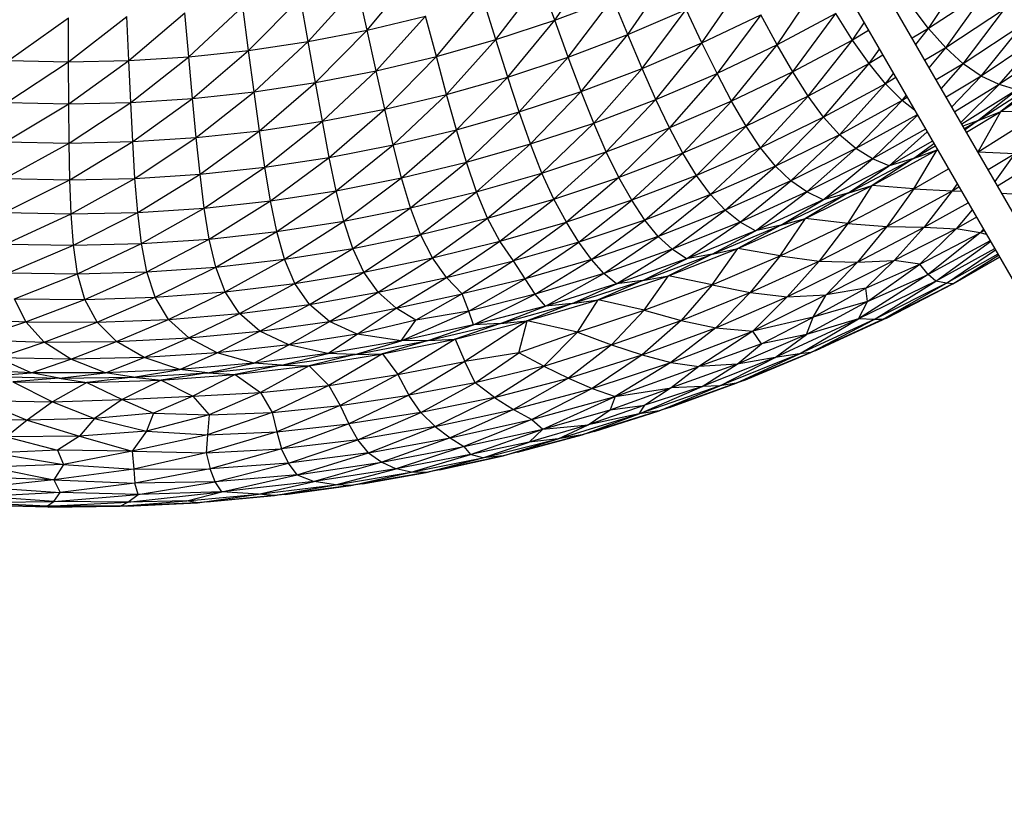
# Paper-space layout '_Superior' of a CAD drawing. Header units: millimetres. Extents: x -213 to 187, y -200 to 200.
# Tile 10 of 36: x -17 to 41, y -127 to -81. Entities that reach past the tile are written whole.
import ezdxf

# ---------------------------------------------------------------- set-up
doc = ezdxf.new("R2010")
doc.units = ezdxf.units.MM

psp = doc.layouts.new('_Superior')

# ---------------------------------------------------------------- linework, layer by layer
at = {"color": 7, "linetype": 'Continuous', "lineweight": 25}
for p, q in [((59.957, -124.369), (6.627, -31.999)), ((4.895, -32.999), (58.225, -125.369)), ((14.531, -81.174), (17.022, -77.598)), ((3.453, -81.757), (6.246, -78.411)), ((18.842, -82.026), (21.314, -78.446)), ((36.599, -81.656), (38.93, -78.125)), ((11.06, -82.32), (13.696, -78.852)), ((14.531, -81.174), (13.696, -78.852)), ((23.225, -82.511), (25.678, -78.933)), ((27.658, -82.623), (30.084, -79.05)), ((-0.029, -82.432), (2.9, -79.208)), ((3.453, -81.757), (2.9, -79.208)), ((40.021, -79.426), (36.599, -81.656)), ((37.618, -82.809), (40.021, -79.426)), ((-3.543, -82.958), (-0.479, -79.862)), ((-0.029, -82.432), (-0.479, -79.862)), ((7.543, -83.319), (10.324, -79.965)), ((11.06, -82.32), (10.324, -79.965)), ((14.531, -81.174), (17.953, -79.882)), ((15.329, -83.353), (17.953, -79.882)), ((18.842, -82.026), (17.953, -79.882)), ((-10.615, -83.562), (-7.3, -80.736)), ((-7.071, -83.335), (-7.3, -80.736)), ((-7.071, -83.335), (-3.882, -80.371)), ((-3.543, -82.958), (-3.882, -80.371)), ((18.842, -82.026), (22.294, -80.551)), ((19.689, -84.021), (22.294, -80.551)), ((23.225, -82.511), (22.294, -80.551)), ((31.121, -80.778), (27.658, -82.623)), ((28.585, -84.23), (31.121, -80.778)), ((32.113, -82.345), (31.121, -80.778)), ((36.599, -81.656), (35.569, -80.308)), ((41.089, -80.532), (37.618, -82.809)), ((38.648, -83.752), (41.089, -80.532)), ((-17.718, -83.563), (-14.174, -81.029)), ((-14.167, -83.638), (-14.174, -81.029)), ((-14.167, -83.638), (-10.733, -80.955)), ((-10.615, -83.562), (-10.733, -80.955)), ((3.453, -81.757), (6.91, -80.934)), ((3.988, -84.167), (6.91, -80.934)), ((7.543, -83.319), (6.91, -80.934)), ((11.06, -82.32), (14.531, -81.174)), ((11.762, -84.532), (14.531, -81.174)), ((15.329, -83.353), (14.531, -81.174)), ((23.225, -82.511), (26.689, -80.853)), ((26.689, -80.853), (24.114, -84.317)), ((27.658, -82.623), (26.689, -80.853)), ((32.113, -82.345), (32.798, -81.328)), ((-0.029, -82.432), (3.453, -81.757)), ((0.398, -84.863), (3.453, -81.757)), ((3.988, -84.167), (3.453, -81.757)), ((33.062, -81.786), (32.113, -82.345)), ((36.599, -81.656), (35.629, -82.23)), ((35.852, -82.617), (36.599, -81.656)), ((37.618, -82.809), (36.599, -81.656)), ((42.165, -81.426), (38.648, -83.752)), ((39.701, -84.473), (42.165, -81.426)), ((-3.543, -82.958), (-0.029, -82.432)), ((-3.218, -85.406), (-0.029, -82.432)), ((0.398, -84.863), (-0.029, -82.432)), ((7.543, -83.319), (11.06, -82.32)), ((8.149, -85.559), (11.06, -82.32)), ((11.762, -84.532), (11.06, -82.32)), ((15.329, -83.353), (18.842, -82.026)), ((16.092, -85.381), (18.842, -82.026)), ((19.689, -84.021), (18.842, -82.026)), ((19.689, -84.021), (23.225, -82.511)), ((20.509, -85.859), (23.225, -82.511)), ((24.114, -84.317), (23.225, -82.511)), ((32.113, -82.345), (28.585, -84.23)), ((29.493, -85.663), (32.113, -82.345)), ((33.086, -83.736), (32.113, -82.345)), ((43.26, -82.096), (39.701, -84.473)), ((40.765, -84.978), (43.26, -82.096)), ((-7.071, -83.335), (-3.543, -82.958)), ((-6.85, -85.794), (-3.543, -82.958)), ((-3.218, -85.406), (-3.543, -82.958)), ((27.658, -82.623), (24.114, -84.317)), ((24.976, -85.96), (27.658, -82.623)), ((28.585, -84.23), (27.658, -82.623)), ((33.086, -83.736), (33.7, -82.889)), ((37.618, -82.809), (36.386, -83.543)), ((36.642, -83.986), (37.618, -82.809)), ((38.648, -83.752), (37.618, -82.809)), ((44.358, -82.546), (40.765, -84.978)), ((-17.81, -86.03), (-14.167, -83.638)), ((-17.718, -83.563), (-14.167, -83.638)), ((-14.167, -83.638), (-10.615, -83.562)), ((-14.155, -86.107), (-14.167, -83.638)), ((-14.155, -86.107), (-10.615, -83.562)), ((-10.615, -83.562), (-7.071, -83.335)), ((-10.497, -86.028), (-10.615, -83.562)), ((-10.497, -86.028), (-7.071, -83.335)), ((-6.85, -85.794), (-7.071, -83.335)), ((3.988, -84.167), (7.543, -83.319)), ((4.499, -86.432), (7.543, -83.319)), ((8.149, -85.559), (7.543, -83.319)), ((11.762, -84.532), (15.329, -83.353)), ((12.437, -86.59), (15.329, -83.353)), ((16.092, -85.381), (15.329, -83.353)), ((33.908, -83.25), (33.086, -83.736)), ((0.398, -84.863), (3.988, -84.167)), ((0.814, -87.148), (3.988, -84.167)), ((4.499, -86.432), (3.988, -84.167)), ((16.092, -85.381), (19.689, -84.021)), ((16.832, -87.248), (19.689, -84.021)), ((20.509, -85.859), (19.689, -84.021)), ((28.585, -84.23), (24.976, -85.96)), ((25.83, -87.43), (28.585, -84.23)), ((29.493, -85.663), (28.585, -84.23)), ((33.086, -83.736), (29.493, -85.663)), ((30.404, -86.904), (33.086, -83.736)), ((34.051, -84.935), (33.086, -83.736)), ((38.648, -83.752), (37.059, -84.707)), ((37.354, -85.219), (38.648, -83.752)), ((39.701, -84.473), (38.648, -83.752)), ((40.86, -86.562), (44.507, -84.131)), ((-3.218, -85.406), (0.398, -84.863)), ((-2.902, -87.707), (0.398, -84.863)), ((0.814, -87.148), (0.398, -84.863)), ((8.149, -85.559), (11.762, -84.532)), ((8.741, -87.645), (11.762, -84.532)), ((12.437, -86.59), (11.762, -84.532)), ((20.509, -85.859), (24.114, -84.317)), ((24.114, -84.317), (21.306, -87.532)), ((24.976, -85.96), (24.114, -84.317)), ((34.051, -84.935), (34.527, -84.322)), ((34.668, -84.567), (34.051, -84.935)), ((39.701, -84.473), (37.646, -85.725)), ((37.977, -86.299), (39.701, -84.473)), ((39.499, -87.117), (43.184, -84.735)), ((40.765, -84.978), (39.701, -84.473)), ((43.184, -84.735), (40.86, -86.562)), ((-6.85, -85.794), (-3.218, -85.406)), ((-6.633, -88.107), (-3.218, -85.406)), ((-2.902, -87.707), (-3.218, -85.406)), ((12.437, -86.59), (16.092, -85.381)), ((13.105, -88.485), (16.092, -85.381)), ((16.832, -87.248), (16.092, -85.381)), ((34.051, -84.935), (30.404, -86.904)), ((31.339, -87.939), (34.051, -84.935)), ((35.035, -85.924), (34.051, -84.935)), ((40.765, -84.978), (38.147, -86.593)), ((38.503, -87.209), (40.765, -84.978)), ((41.814, -85.282), (38.565, -87.317)), ((39.499, -87.117), (41.814, -85.282)), ((41.814, -85.282), (40.765, -84.978)), ((-17.81, -86.03), (-14.155, -86.107)), ((-14.155, -86.107), (-10.497, -86.028)), ((-14.136, -88.43), (-10.497, -86.028)), ((-10.497, -86.028), (-6.85, -85.794)), ((-10.382, -88.348), (-10.497, -86.028)), ((-10.382, -88.348), (-6.85, -85.794)), ((-6.633, -88.107), (-6.85, -85.794)), ((4.499, -86.432), (8.149, -85.559)), ((4.998, -88.542), (8.149, -85.559)), ((8.741, -87.645), (8.149, -85.559)), ((16.832, -87.248), (20.509, -85.859)), ((17.572, -88.945), (20.509, -85.859)), ((21.306, -87.532), (20.509, -85.859)), ((24.976, -85.96), (21.306, -87.532)), ((22.1, -89.032), (24.976, -85.96)), ((25.83, -87.43), (24.976, -85.96)), ((29.493, -85.663), (25.83, -87.43)), ((26.681, -88.712), (29.493, -85.663)), ((30.404, -86.904), (29.493, -85.663)), ((35.035, -85.924), (31.339, -87.939)), ((32.3, -88.76), (35.035, -85.924)), ((35.035, -85.924), (35.281, -85.628)), ((35.344, -85.738), (35.035, -85.924)), ((35.778, -86.489), (35.035, -85.924)), ((-17.89, -88.352), (-14.155, -86.107)), ((-14.136, -88.43), (-14.155, -86.107)), ((0.814, -87.148), (4.499, -86.432)), ((1.222, -89.28), (4.499, -86.432)), ((4.998, -88.542), (4.499, -86.432)), ((8.741, -87.645), (12.437, -86.59)), ((9.32, -89.567), (12.437, -86.59)), ((13.105, -88.485), (12.437, -86.59)), ((38.837, -87.788), (40.86, -86.562)), ((39.499, -87.117), (40.86, -86.562)), ((39.533, -88.945), (40.86, -86.562)), ((43.199, -86.621), (40.86, -86.562)), ((-2.902, -87.707), (0.814, -87.148)), ((-2.585, -89.855), (0.814, -87.148)), ((1.222, -89.28), (0.814, -87.148)), ((30.404, -86.904), (26.681, -88.712)), ((27.562, -89.791), (30.404, -86.904)), ((31.339, -87.939), (30.404, -86.904)), ((35.934, -86.76), (32.3, -88.76)), ((33.296, -89.368), (35.952, -86.791)), ((39.499, -87.117), (38.627, -87.424)), ((38.715, -87.576), (39.499, -87.117)), ((39.499, -87.117), (38.757, -87.65)), ((39.533, -88.945), (43.199, -86.621)), ((-6.633, -88.107), (-2.902, -87.707)), ((-6.408, -90.267), (-2.902, -87.707)), ((-2.585, -89.855), (-2.902, -87.707)), ((4.998, -88.542), (8.741, -87.645)), ((5.494, -90.489), (8.741, -87.645)), ((9.32, -89.567), (8.741, -87.645)), ((13.105, -88.485), (16.832, -87.248)), ((13.776, -90.205), (16.832, -87.248)), ((17.572, -88.945), (16.832, -87.248)), ((17.572, -88.945), (21.306, -87.532)), ((21.306, -87.532), (18.319, -90.467)), ((22.1, -89.032), (21.306, -87.532)), ((25.83, -87.43), (22.1, -89.032)), ((22.901, -90.351), (25.83, -87.43)), ((26.681, -88.712), (25.83, -87.43)), ((36.428, -87.616), (33.296, -89.368)), ((34.276, -89.78), (36.513, -87.762)), ((-17.89, -88.352), (-14.136, -88.43)), ((-14.136, -88.43), (-10.382, -88.348)), ((-14.094, -90.602), (-10.382, -88.348)), ((-10.382, -88.348), (-6.633, -88.107)), ((-10.249, -90.516), (-10.382, -88.348)), ((-10.249, -90.516), (-6.633, -88.107)), ((-6.408, -90.267), (-6.633, -88.107)), ((31.339, -87.939), (27.562, -89.791)), ((28.478, -90.659), (31.339, -87.939)), ((32.3, -88.76), (31.339, -87.939)), ((36.838, -88.325), (34.276, -89.78)), ((-17.939, -90.524), (-14.136, -88.43)), ((-14.094, -90.602), (-14.136, -88.43)), ((1.222, -89.28), (4.998, -88.542)), ((1.634, -91.249), (4.998, -88.542)), ((5.494, -90.489), (4.998, -88.542)), ((9.32, -89.567), (13.105, -88.485)), ((9.919, -91.311), (13.105, -88.485)), ((13.776, -90.205), (13.105, -88.485)), ((26.681, -88.712), (22.901, -90.351)), ((23.729, -91.474), (26.681, -88.712)), ((27.562, -89.791), (26.681, -88.712)), ((32.3, -88.76), (28.478, -90.659)), ((29.424, -91.318), (32.3, -88.76)), ((33.296, -89.368), (32.3, -88.76)), ((33.265, -90.945), (37.111, -88.834)), ((35.711, -89.338), (36.918, -88.464)), ((35.711, -89.338), (36.99, -88.588)), ((35.711, -89.338), (37.111, -88.834)), ((35.741, -91.133), (37.111, -88.834)), ((37.126, -88.824), (37.111, -88.834)), ((37.111, -88.834), (37.126, -88.825)), ((37.133, -88.836), (37.111, -88.834)), ((-2.585, -89.855), (1.222, -89.28)), ((-2.253, -91.842), (1.222, -89.28)), ((1.634, -91.249), (1.222, -89.28)), ((13.776, -90.205), (17.572, -88.945)), ((14.474, -91.742), (17.572, -88.945)), ((18.319, -90.467), (17.572, -88.945)), ((22.1, -89.032), (18.319, -90.467)), ((19.075, -91.813), (22.1, -89.032)), ((22.901, -90.351), (22.1, -89.032)), ((33.296, -89.368), (29.424, -91.318)), ((30.37, -91.781), (33.296, -89.368)), ((31.839, -91.395), (35.711, -89.338)), ((35.711, -89.338), (33.265, -90.945)), ((34.276, -89.78), (33.296, -89.368)), ((35.711, -89.338), (34.276, -89.78)), ((39.533, -88.945), (39.504, -88.944)), ((39.512, -88.957), (39.533, -88.945)), ((39.533, -88.945), (39.518, -88.967)), ((39.533, -88.945), (41.692, -89.054)), ((40.113, -89.997), (41.692, -89.054)), ((41.692, -89.054), (40.52, -90.702)), ((40.67, -90.963), (43.634, -89.136)), ((-6.408, -90.267), (-2.585, -89.855)), ((-6.163, -92.268), (-2.585, -89.855)), ((-2.253, -91.842), (-2.585, -89.855)), ((5.494, -90.489), (9.32, -89.567)), ((6.021, -92.26), (9.32, -89.567)), ((9.919, -91.311), (9.32, -89.567)), ((27.562, -89.791), (23.729, -91.474)), ((24.587, -92.39), (27.562, -89.791)), ((28.478, -90.659), (27.562, -89.791)), ((34.276, -89.78), (30.37, -91.781)), ((31.839, -91.395), (34.276, -89.78)), ((35.741, -91.133), (37.78, -89.957)), ((-17.951, -92.54), (-14.094, -90.602)), ((-17.939, -90.524), (-14.094, -90.602)), ((-14.094, -90.602), (-10.249, -90.516)), ((-14.018, -92.616), (-14.094, -90.602)), ((-14.018, -92.616), (-10.249, -90.516)), ((-10.249, -90.516), (-6.408, -90.267)), ((-10.089, -92.526), (-10.249, -90.516)), ((-10.089, -92.526), (-6.408, -90.267)), ((-6.163, -92.268), (-6.408, -90.267)), ((1.634, -91.249), (5.494, -90.489)), ((2.084, -93.045), (5.494, -90.489)), ((6.021, -92.26), (5.494, -90.489)), ((9.919, -91.311), (13.776, -90.205)), ((10.568, -92.866), (13.776, -90.205)), ((14.474, -91.742), (13.776, -90.205)), ((14.474, -91.742), (18.319, -90.467)), ((18.319, -90.467), (15.218, -93.096)), ((19.075, -91.813), (18.319, -90.467)), ((22.901, -90.351), (19.075, -91.813)), ((19.849, -92.977), (22.901, -90.351)), ((23.729, -91.474), (22.901, -90.351)), ((28.478, -90.659), (24.587, -92.39)), ((25.48, -93.1), (28.478, -90.659)), ((29.424, -91.318), (28.478, -90.659)), ((-2.253, -91.842), (1.634, -91.249)), ((-1.883, -93.659), (1.634, -91.249)), ((2.084, -93.045), (1.634, -91.249)), ((29.336, -92.889), (33.265, -90.945)), ((31.835, -93.191), (33.265, -90.945)), ((31.835, -93.191), (35.741, -91.133)), ((31.839, -91.395), (33.265, -90.945)), ((35.741, -91.133), (33.265, -90.945)), ((35.741, -91.133), (34.139, -93.369)), ((34.139, -93.369), (38.003, -91.257)), ((35.741, -91.133), (38.003, -91.257)), ((38.003, -91.257), (36.348, -93.401)), ((38.285, -90.831), (38.003, -91.257)), ((38.003, -91.257), (38.395, -91.023)), ((38.003, -91.257), (38.542, -91.277)), ((-6.163, -92.268), (-2.253, -91.842)), ((-5.87, -94.101), (-2.253, -91.842)), ((-1.883, -93.659), (-2.253, -91.842)), ((6.021, -92.26), (9.919, -91.311)), ((6.608, -93.84), (9.919, -91.311)), ((10.568, -92.866), (9.919, -91.311)), ((10.568, -92.866), (14.474, -91.742)), ((11.296, -94.222), (14.474, -91.742)), ((15.218, -93.096), (14.474, -91.742)), ((19.075, -91.813), (15.218, -93.096)), ((15.962, -94.288), (19.075, -91.813)), ((19.849, -92.977), (19.075, -91.813)), ((23.729, -91.474), (19.849, -92.977)), ((20.646, -93.944), (23.729, -91.474)), ((24.587, -92.39), (23.729, -91.474)), ((29.424, -91.318), (25.48, -93.1)), ((26.38, -93.613), (29.424, -91.318)), ((30.37, -91.781), (26.38, -93.613)), ((27.875, -93.284), (31.839, -91.395)), ((27.875, -93.284), (30.37, -91.781)), ((31.839, -91.395), (29.336, -92.889)), ((30.37, -91.781), (29.424, -91.318)), ((31.839, -91.395), (30.37, -91.781)), ((40.913, -91.384), (41.852, -91.441)), ((-10.089, -92.526), (-6.163, -92.268)), ((-9.871, -94.371), (-6.163, -92.268)), ((-5.87, -94.101), (-6.163, -92.268)), ((2.084, -93.045), (6.021, -92.26)), ((2.607, -94.654), (6.021, -92.26)), ((6.608, -93.84), (6.021, -92.26)), ((24.587, -92.39), (20.646, -93.944)), ((21.47, -94.707), (24.587, -92.39)), ((25.48, -93.1), (24.587, -92.39)), ((36.348, -93.401), (38.938, -91.962)), ((39.181, -92.384), (38.24, -93.495)), ((-17.951, -92.54), (-14.018, -92.616)), ((-17.897, -94.396), (-14.018, -92.616)), ((-14.018, -92.616), (-10.089, -92.526)), ((-13.881, -94.469), (-14.018, -92.616)), ((-13.881, -94.469), (-10.089, -92.526)), ((-9.871, -94.371), (-10.089, -92.526)), ((6.608, -93.84), (10.568, -92.866)), ((7.306, -95.213), (10.568, -92.866)), ((11.296, -94.222), (10.568, -92.866)), ((19.849, -92.977), (15.962, -94.288)), ((16.694, -95.308), (19.849, -92.977)), ((20.646, -93.944), (19.849, -92.977)), ((25.331, -94.664), (29.336, -92.889)), ((27.848, -95.092), (29.336, -92.889)), ((27.875, -93.284), (29.336, -92.889)), ((31.835, -93.191), (29.336, -92.889)), ((39.431, -92.817), (38.24, -93.495)), ((-1.883, -93.659), (2.084, -93.045)), ((-1.422, -95.295), (2.084, -93.045)), ((2.607, -94.654), (2.084, -93.045)), ((11.296, -94.222), (15.218, -93.096)), ((15.218, -93.096), (12.09, -95.394)), ((15.962, -94.288), (15.218, -93.096)), ((25.48, -93.1), (21.47, -94.707)), ((22.313, -95.271), (25.48, -93.1)), ((23.835, -95.002), (27.875, -93.284)), ((27.875, -93.284), (25.331, -94.664)), ((26.38, -93.613), (25.48, -93.1)), ((27.875, -93.284), (26.38, -93.613)), ((27.848, -95.092), (31.835, -93.191)), ((31.835, -93.191), (30.133, -95.398)), ((30.133, -95.398), (34.139, -93.369)), ((31.835, -93.191), (34.139, -93.369)), ((34.139, -93.369), (32.396, -95.457)), ((32.396, -95.457), (36.348, -93.401)), ((34.139, -93.369), (36.348, -93.401)), ((36.348, -93.401), (34.57, -95.365)), ((38.24, -93.495), (34.57, -95.365)), ((36.084, -95.577), (38.24, -93.495)), ((36.348, -93.401), (38.24, -93.495)), ((39.647, -93.726), (38.24, -93.495)), ((39.841, -93.526), (39.647, -93.726)), ((-9.871, -94.371), (-5.87, -94.101)), ((-9.551, -96.044), (-5.87, -94.101)), ((-5.87, -94.101), (-1.883, -93.659)), ((-5.477, -95.758), (-5.87, -94.101)), ((-5.477, -95.758), (-1.883, -93.659)), ((-1.422, -95.295), (-1.883, -93.659)), ((2.607, -94.654), (6.608, -93.84)), ((3.267, -96.059), (6.608, -93.84)), ((7.306, -95.213), (6.608, -93.84)), ((20.646, -93.944), (16.694, -95.308)), ((17.423, -96.133), (20.646, -93.944)), ((21.47, -94.707), (20.646, -93.944)), ((26.38, -93.613), (22.313, -95.271)), ((23.835, -95.002), (26.38, -93.613)), ((36.084, -95.577), (39.647, -93.726)), ((39.647, -93.726), (36.569, -96.197)), ((39.877, -93.589), (39.647, -93.726)), ((40.019, -93.835), (39.647, -93.726)), ((-17.897, -94.396), (-13.881, -94.469)), ((-17.722, -96.091), (-13.881, -94.469)), ((-13.881, -94.469), (-9.871, -94.371)), ((-13.636, -96.155), (-13.881, -94.469)), ((-13.636, -96.155), (-9.871, -94.371)), ((-9.551, -96.044), (-9.871, -94.371)), ((-1.422, -95.295), (2.607, -94.654)), ((-0.808, -96.736), (2.607, -94.654)), ((3.267, -96.059), (2.607, -94.654)), ((7.306, -95.213), (11.296, -94.222)), ((8.146, -96.37), (11.296, -94.222)), ((12.09, -95.394), (11.296, -94.222)), ((15.962, -94.288), (12.09, -95.394)), ((12.792, -96.458), (15.962, -94.288)), ((16.694, -95.308), (15.962, -94.288)), ((21.47, -94.707), (17.423, -96.133)), ((18.182, -96.753), (21.47, -94.707)), ((21.249, -96.266), (25.331, -94.664)), ((22.313, -95.271), (21.47, -94.707)), ((23.828, -96.802), (25.331, -94.664)), ((23.835, -95.002), (25.331, -94.664)), ((27.848, -95.092), (25.331, -94.664)), ((40.232, -94.204), (36.569, -96.197)), ((37.034, -96.596), (40.259, -94.251)), ((40.503, -94.673), (37.034, -96.596)), ((37.66, -96.704), (40.544, -94.744)), ((-5.477, -95.758), (-1.422, -95.295)), ((-4.916, -97.228), (-1.422, -95.295)), ((-0.808, -96.736), (-1.422, -95.295)), ((3.267, -96.059), (7.306, -95.213)), ((4.113, -97.242), (7.306, -95.213)), ((8.146, -96.37), (7.306, -95.213)), ((16.694, -95.308), (12.792, -96.458)), ((13.379, -97.364), (16.694, -95.308)), ((17.423, -96.133), (16.694, -95.308)), ((22.313, -95.271), (18.182, -96.753)), ((19.727, -96.544), (23.835, -95.002)), ((19.727, -96.544), (22.313, -95.271)), ((23.835, -95.002), (21.249, -96.266)), ((23.835, -95.002), (22.313, -95.271)), ((23.828, -96.802), (27.848, -95.092)), ((27.848, -95.092), (26.075, -97.266)), ((27.848, -95.092), (30.133, -95.398)), ((40.692, -95.001), (37.66, -96.704)), ((38.026, -96.74), (40.722, -95.052)), ((40.791, -95.172), (38.026, -96.74)), ((38.182, -96.666), (40.793, -95.175)), ((40.795, -95.18), (38.182, -96.666)), ((-9.551, -96.044), (-5.477, -95.758)), ((-9.051, -97.538), (-5.477, -95.758)), ((-4.916, -97.228), (-5.477, -95.758)), ((8.146, -96.37), (12.09, -95.394)), ((12.09, -95.394), (9.061, -97.34)), ((12.792, -96.458), (12.09, -95.394)), ((26.075, -97.266), (30.133, -95.398)), ((30.133, -95.398), (28.253, -97.511)), ((28.253, -97.511), (32.396, -95.457)), ((30.133, -95.398), (32.396, -95.457)), ((34.57, -95.365), (30.553, -97.39)), ((32.396, -95.457), (30.553, -97.39)), ((32.396, -95.457), (34.57, -95.365)), ((32.891, -97.001), (34.57, -95.365)), ((32.891, -97.001), (36.084, -95.577)), ((33.002, -97.78), (36.084, -95.577)), ((36.084, -95.577), (34.57, -95.365)), ((36.569, -96.197), (36.084, -95.577)), ((-17.722, -96.091), (-13.636, -96.155)), ((-17.36, -97.623), (-13.636, -96.155)), ((-13.636, -96.155), (-9.551, -96.044)), ((-13.202, -97.669), (-13.636, -96.155)), ((-13.202, -97.669), (-9.551, -96.044)), ((-9.051, -97.538), (-9.551, -96.044)), ((-0.808, -96.736), (3.267, -96.059)), ((0.047, -97.966), (3.267, -96.059)), ((4.113, -97.242), (3.267, -96.059)), ((4.113, -97.242), (8.146, -96.37)), ((5.178, -98.188), (8.146, -96.37)), ((9.061, -97.34), (8.146, -96.37)), ((12.792, -96.458), (9.061, -97.34)), ((9.469, -98.366), (12.792, -96.458)), ((13.379, -97.364), (12.792, -96.458)), ((17.423, -96.133), (13.379, -97.364)), ((13.99, -98.056), (17.423, -96.133)), ((17.102, -97.692), (21.249, -96.266)), ((18.182, -96.753), (17.423, -96.133)), ((19.727, -96.544), (21.249, -96.266)), ((19.803, -98.305), (21.249, -96.266)), ((23.828, -96.802), (21.249, -96.266)), ((36.569, -96.197), (32.457, -98.82)), ((33.002, -97.78), (36.569, -96.197)), ((37.034, -96.596), (36.569, -96.197)), ((-4.916, -97.228), (-0.808, -96.736)), ((-4.084, -98.497), (-0.808, -96.736)), ((0.047, -97.966), (-0.808, -96.736)), ((18.182, -96.753), (13.99, -98.056)), ((15.561, -97.909), (19.727, -96.544)), ((15.561, -97.909), (18.182, -96.753)), ((19.727, -96.544), (17.102, -97.692)), ((19.727, -96.544), (18.182, -96.753)), ((19.803, -98.305), (23.828, -96.802)), ((23.828, -96.802), (21.989, -98.915)), ((23.828, -96.802), (26.075, -97.266)), ((29.794, -98.71), (32.891, -97.001)), ((32.891, -97.001), (30.553, -97.39)), ((37.034, -96.596), (32.457, -98.82)), ((33.002, -97.78), (32.891, -97.001)), ((33.387, -98.859), (37.034, -96.596)), ((37.66, -96.704), (33.387, -98.859)), ((33.891, -98.855), (37.66, -96.704)), ((38.026, -96.74), (33.891, -98.855)), ((38.182, -96.666), (34.112, -98.764)), ((34.112, -98.764), (38.026, -96.74)), ((37.66, -96.704), (37.034, -96.596)), ((38.026, -96.74), (37.66, -96.704)), ((38.182, -96.666), (38.026, -96.74)), ((-17.36, -97.623), (-13.202, -97.669)), ((-16.696, -98.989), (-17.36, -97.623)), ((-13.202, -97.669), (-9.051, -97.538)), ((-12.481, -99.006), (-9.051, -97.538)), ((-9.051, -97.538), (-4.916, -97.228)), ((-8.269, -98.843), (-9.051, -97.538)), ((-8.269, -98.843), (-4.916, -97.228)), ((-4.084, -98.497), (-4.916, -97.228)), ((0.047, -97.966), (4.113, -97.242)), ((1.237, -98.967), (4.113, -97.242)), ((5.178, -98.188), (4.113, -97.242)), ((5.178, -98.188), (9.061, -97.34)), ((9.061, -97.34), (6.337, -98.895)), ((9.469, -98.366), (9.061, -97.34)), ((13.379, -97.364), (9.469, -98.366)), ((9.744, -99.177), (13.379, -97.364)), ((13.99, -98.056), (13.379, -97.364)), ((21.989, -98.915), (26.075, -97.266)), ((26.075, -97.266), (24.049, -99.353)), ((24.049, -99.353), (28.253, -97.511)), ((26.075, -97.266), (28.253, -97.511)), ((30.553, -97.39), (26.223, -99.548)), ((28.253, -97.511), (26.223, -99.548)), ((28.253, -97.511), (30.553, -97.39)), ((29.794, -98.71), (30.553, -97.39)), ((-16.696, -98.989), (-13.202, -97.669)), ((-12.481, -99.006), (-13.202, -97.669)), ((-4.084, -98.497), (0.047, -97.966)), ((-2.871, -99.546), (0.047, -97.966)), ((1.237, -98.967), (0.047, -97.966)), ((1.237, -98.967), (5.178, -98.188)), ((2.874, -99.723), (5.178, -98.188)), ((6.337, -98.895), (5.178, -98.188)), ((13.99, -98.056), (9.744, -99.177)), ((11.335, -99.094), (15.561, -97.909)), ((11.335, -99.094), (13.99, -98.056)), ((12.899, -98.939), (17.102, -97.692)), ((15.561, -97.909), (12.899, -98.939)), ((15.561, -97.909), (13.99, -98.056)), ((15.561, -97.909), (17.102, -97.692)), ((15.878, -99.597), (17.102, -97.692)), ((19.803, -98.305), (17.102, -97.692)), ((33.002, -97.78), (29.401, -99.733)), ((33.002, -97.78), (29.794, -98.71)), ((32.457, -98.82), (33.002, -97.78)), ((-20.907, -98.792), (-16.696, -98.989)), ((-8.269, -98.843), (-4.084, -98.497)), ((-7.079, -99.941), (-4.084, -98.497)), ((-2.871, -99.546), (-4.084, -98.497)), ((5.456, -100.114), (9.469, -98.366)), ((9.469, -98.366), (6.337, -98.895)), ((9.744, -99.177), (9.469, -98.366)), ((15.878, -99.597), (19.803, -98.305)), ((19.803, -98.305), (17.892, -100.343)), ((19.803, -98.305), (21.989, -98.915)), ((29.794, -98.71), (26.223, -99.548)), ((26.746, -100.286), (29.794, -98.71)), ((29.401, -99.733), (29.794, -98.71)), ((34.112, -98.764), (29.95, -100.693)), ((34.112, -98.764), (33.891, -98.855)), ((-19.896, -100.031), (-16.696, -98.989)), ((-16.696, -98.989), (-12.481, -99.006)), ((-15.62, -100.184), (-16.696, -98.989)), ((-15.62, -100.184), (-12.481, -99.006)), ((-12.481, -99.006), (-8.269, -98.843)), ((-11.344, -100.154), (-12.481, -99.006)), ((-11.344, -100.154), (-8.269, -98.843)), ((-7.079, -99.941), (-8.269, -98.843)), ((-2.871, -99.546), (1.237, -98.967)), ((-1.166, -100.35), (1.237, -98.967)), ((2.874, -99.723), (1.237, -98.967)), ((6.337, -98.895), (2.874, -99.723)), ((5.456, -100.114), (6.337, -98.895)), ((9.744, -99.177), (5.456, -100.114)), ((7.058, -100.097), (11.335, -99.094)), ((7.058, -100.097), (9.744, -99.177)), ((8.645, -100.006), (12.899, -98.939)), ((11.335, -99.094), (8.645, -100.006)), ((12.899, -98.939), (9.221, -101.333)), ((11.335, -99.094), (9.744, -99.177)), ((11.335, -99.094), (12.899, -98.939)), ((12.418, -100.821), (12.899, -98.939)), ((15.878, -99.597), (12.899, -98.939)), ((17.892, -100.343), (21.989, -98.915)), ((21.989, -98.915), (19.693, -100.943)), ((19.693, -100.943), (24.049, -99.353)), ((24.049, -99.353), (21.379, -101.389)), ((21.989, -98.915), (24.049, -99.353)), ((24.049, -99.353), (26.223, -99.548)), ((32.457, -98.82), (27.547, -101.1)), ((28.978, -100.872), (32.457, -98.82)), ((33.387, -98.859), (28.978, -100.872)), ((32.457, -98.82), (29.401, -99.733)), ((33.891, -98.855), (29.649, -100.806)), ((29.649, -100.806), (33.387, -98.859)), ((29.95, -100.693), (33.891, -98.855)), ((33.387, -98.859), (32.457, -98.82)), ((33.891, -98.855), (33.387, -98.859)), ((-11.344, -100.154), (-7.079, -99.941)), ((-9.707, -101.095), (-7.079, -99.941)), ((-7.079, -99.941), (-2.871, -99.546)), ((-5.4, -100.812), (-7.079, -99.941)), ((-5.4, -100.812), (-2.871, -99.546)), ((-1.166, -100.35), (-2.871, -99.546)), ((2.874, -99.723), (-1.166, -100.35)), ((1.13, -100.866), (2.874, -99.723)), ((5.456, -100.114), (2.874, -99.723)), ((15.878, -99.597), (12.418, -100.821)), ((13.883, -101.602), (15.878, -99.597)), ((15.878, -99.597), (17.892, -100.343)), ((21.379, -101.389), (26.223, -99.548)), ((26.223, -99.548), (23.03, -101.62)), ((29.401, -99.733), (25.308, -101.493)), ((26.746, -100.286), (26.223, -99.548)), ((29.401, -99.733), (26.746, -100.286)), ((27.547, -101.1), (29.401, -99.733)), ((-19.896, -100.031), (-15.62, -100.184)), ((-18.374, -101.108), (-15.62, -100.184)), ((-15.62, -100.184), (-11.344, -100.154)), ((-14.037, -101.194), (-15.62, -100.184)), ((-14.037, -101.194), (-11.344, -100.154)), ((-9.707, -101.095), (-11.344, -100.154)), ((-1.166, -100.35), (-5.4, -100.812)), ((-3.226, -101.431), (-1.166, -100.35)), ((1.13, -100.866), (-1.166, -100.35)), ((5.456, -100.114), (1.13, -100.866)), ((2.752, -100.916), (7.058, -100.097)), ((2.752, -100.916), (5.456, -100.114)), ((4.354, -100.89), (8.645, -100.006)), ((7.058, -100.097), (4.354, -100.89)), ((8.645, -100.006), (5.273, -102.105)), ((7.058, -100.097), (5.456, -100.114)), ((7.058, -100.097), (8.645, -100.006)), ((8.645, -100.006), (9.221, -101.333)), ((13.883, -101.602), (17.892, -100.343)), ((17.892, -100.343), (15.348, -102.31)), ((17.892, -100.343), (19.693, -100.943)), ((26.746, -100.286), (23.03, -101.62)), ((25.308, -101.493), (26.746, -100.286)), ((-14.037, -101.194), (-18.374, -101.108)), ((-16.375, -101.998), (-18.374, -101.108)), ((-9.707, -101.095), (-14.037, -101.194)), ((-11.988, -101.998), (-9.707, -101.095)), ((-5.4, -100.812), (-9.707, -101.095)), ((-7.602, -101.809), (-9.707, -101.095)), ((-7.602, -101.809), (-5.4, -100.812)), ((-3.226, -101.431), (-5.4, -100.812)), ((1.13, -100.866), (-3.226, -101.431)), ((-1.593, -101.549), (1.13, -100.866)), ((-1.593, -101.549), (2.752, -100.916)), ((0.024, -101.59), (4.354, -100.89)), ((2.752, -100.916), (0.024, -101.59)), ((2.752, -100.916), (1.13, -100.866)), ((4.354, -100.89), (1.191, -102.742)), ((2.752, -100.916), (4.354, -100.89)), ((4.354, -100.89), (5.273, -102.105)), ((12.418, -100.821), (9.221, -101.333)), ((9.835, -102.599), (12.418, -100.821)), ((13.883, -101.602), (12.418, -100.821)), ((15.348, -102.31), (19.693, -100.943)), ((19.693, -100.943), (16.732, -102.922)), ((19.693, -100.943), (21.379, -101.389)), ((27.547, -101.1), (23.229, -102.802)), ((28.978, -100.872), (24.286, -102.776)), ((24.286, -102.776), (27.547, -101.1)), ((29.649, -100.806), (25.247, -102.61)), ((25.247, -102.61), (28.978, -100.872)), ((27.547, -101.1), (25.308, -101.493)), ((29.95, -100.693), (25.686, -102.456)), ((25.686, -102.456), (29.649, -100.806)), ((28.978, -100.872), (27.547, -101.1)), ((29.649, -100.806), (28.978, -100.872)), ((29.95, -100.693), (29.649, -100.806)), ((-16.375, -101.998), (-14.037, -101.194)), ((-11.988, -101.998), (-14.037, -101.194)), ((-3.226, -101.431), (-7.602, -101.809)), ((-5.961, -101.995), (-3.226, -101.431)), ((-5.961, -101.995), (-1.593, -101.549)), ((-1.593, -101.549), (-4.332, -102.104)), ((-4.332, -102.104), (0.024, -101.59)), ((-1.593, -101.549), (-3.226, -101.431)), ((0.024, -101.59), (-2.848, -103.171)), ((-1.593, -101.549), (0.024, -101.59)), ((0.024, -101.59), (1.191, -102.742)), ((5.273, -102.105), (9.221, -101.333)), ((9.221, -101.333), (5.914, -103.314)), ((9.835, -102.599), (9.221, -101.333)), ((13.883, -101.602), (9.835, -102.599)), ((10.968, -103.451), (13.883, -101.602)), ((13.883, -101.602), (15.348, -102.31)), ((16.732, -102.922), (21.379, -101.389)), ((21.379, -101.389), (18.106, -103.396)), ((18.106, -103.396), (23.03, -101.62)), ((21.379, -101.389), (23.03, -101.62)), ((25.308, -101.493), (21.402, -102.887)), ((23.03, -101.62), (21.402, -102.887)), ((25.308, -101.493), (23.03, -101.62)), ((23.229, -102.802), (25.308, -101.493)), ((-16.375, -101.998), (-20.762, -101.809)), ((-19.114, -102.207), (-16.375, -101.998)), ((-19.114, -102.207), (-14.724, -102.325)), ((-11.988, -101.998), (-16.375, -101.998)), ((-14.724, -102.325), (-16.375, -101.998)), ((-14.724, -102.325), (-11.988, -101.998)), ((-14.724, -102.325), (-10.337, -102.254)), ((-10.337, -102.254), (-13.083, -102.572)), ((-7.602, -101.809), (-11.988, -101.998)), ((-10.337, -102.254), (-11.988, -101.998)), ((-10.337, -102.254), (-7.602, -101.809)), ((-10.337, -102.254), (-5.961, -101.995)), ((-10.337, -102.254), (-8.7, -102.431)), ((-5.961, -101.995), (-8.7, -102.431)), ((-8.7, -102.431), (-4.332, -102.104)), ((-5.961, -101.995), (-7.602, -101.809)), ((-4.332, -102.104), (-6.827, -103.386)), ((-5.961, -101.995), (-4.332, -102.104)), ((-4.332, -102.104), (-2.848, -103.171)), ((1.191, -102.742), (5.273, -102.105)), ((5.273, -102.105), (1.859, -103.929)), ((5.273, -102.105), (5.914, -103.314)), ((-14.724, -102.325), (-17.466, -102.525)), ((-17.466, -102.525), (-13.083, -102.572)), ((-17.466, -102.525), (-15.12, -103.706)), ((-13.083, -102.572), (-15.12, -103.706)), ((-14.724, -102.325), (-13.083, -102.572)), ((-13.083, -102.572), (-8.7, -102.431)), ((-13.083, -102.572), (-11.012, -103.568)), ((-8.7, -102.431), (-11.012, -103.568)), ((-8.7, -102.431), (-6.827, -103.386)), ((-2.848, -103.171), (1.191, -102.742)), ((1.191, -102.742), (-2.147, -104.344)), ((1.191, -102.742), (1.859, -103.929)), ((9.835, -102.599), (5.914, -103.314)), ((6.627, -104.349), (9.835, -102.599)), ((10.968, -103.451), (9.835, -102.599)), ((10.968, -103.451), (15.348, -102.31)), ((15.348, -102.31), (12.094, -104.162)), ((15.348, -102.31), (16.732, -102.922)), ((17.804, -104.196), (21.402, -102.887)), ((18.106, -103.396), (21.402, -102.887)), ((24.286, -102.776), (19.51, -104.432)), ((19.51, -104.432), (23.229, -102.802)), ((23.229, -102.802), (19.857, -103.913)), ((21.402, -102.887), (19.857, -103.913)), ((25.247, -102.61), (20.7, -104.245)), ((20.7, -104.245), (24.286, -102.776)), ((25.686, -102.456), (21.314, -104.05)), ((21.314, -104.05), (25.247, -102.61)), ((23.229, -102.802), (21.402, -102.887)), ((24.286, -102.776), (23.229, -102.802)), ((25.247, -102.61), (24.286, -102.776)), ((25.686, -102.456), (25.247, -102.61)), ((-11.012, -103.568), (-6.827, -103.386)), ((-6.827, -103.386), (-9.158, -104.39)), ((-6.827, -103.386), (-2.848, -103.171)), ((-6.827, -103.386), (-5.877, -104.491)), ((-2.848, -103.171), (-5.877, -104.491)), ((-2.848, -103.171), (-2.147, -104.344)), ((1.859, -103.929), (5.914, -103.314)), ((5.914, -103.314), (2.366, -105.02)), ((6.627, -104.349), (5.914, -103.314)), ((10.968, -103.451), (6.627, -104.349)), ((7.467, -105.176), (10.968, -103.451)), ((10.968, -103.451), (12.094, -104.162)), ((12.094, -104.162), (16.732, -102.922)), ((16.732, -102.922), (13.177, -104.753)), ((13.177, -104.753), (18.106, -103.396)), ((13.826, -105.328), (18.106, -103.396)), ((16.732, -102.922), (18.106, -103.396)), ((18.106, -103.396), (17.804, -104.196)), ((-19.343, -103.653), (-15.12, -103.706)), ((-19.343, -103.653), (-16.616, -104.807)), ((-15.12, -103.706), (-16.616, -104.807)), ((-15.12, -103.706), (-11.012, -103.568)), ((-15.12, -103.706), (-12.645, -104.702)), ((-11.012, -103.568), (-12.645, -104.702)), ((-11.012, -103.568), (-9.158, -104.39)), ((-2.147, -104.344), (1.859, -103.929)), ((1.859, -103.929), (-1.872, -105.479)), ((1.859, -103.929), (2.366, -105.02)), ((19.857, -103.913), (16.507, -105.065)), ((21.314, -104.05), (16.862, -105.462)), ((17.804, -104.196), (19.857, -103.913)), ((19.51, -104.432), (19.857, -103.913)), ((21.314, -104.05), (20.7, -104.245)), ((-9.158, -104.39), (-12.645, -104.702)), ((-9.158, -104.39), (-9.566, -105.444)), ((-5.877, -104.491), (-9.566, -105.444)), ((-9.158, -104.39), (-5.877, -104.491)), ((-2.147, -104.344), (-5.976, -105.664)), ((-5.877, -104.491), (-5.976, -105.664)), ((-5.877, -104.491), (-2.147, -104.344)), ((-2.147, -104.344), (-1.872, -105.479)), ((6.627, -104.349), (2.366, -105.02)), ((2.904, -105.957), (6.627, -104.349)), ((7.467, -105.176), (6.627, -104.349)), ((7.467, -105.176), (12.094, -104.162)), ((12.094, -104.162), (8.348, -105.838)), ((12.094, -104.162), (13.177, -104.753)), ((13.826, -105.328), (17.804, -104.196)), ((14.734, -105.908), (19.51, -104.432)), ((20.7, -104.245), (16.149, -105.665)), ((16.149, -105.665), (19.51, -104.432)), ((16.507, -105.065), (17.804, -104.196)), ((19.51, -104.432), (16.507, -105.065)), ((16.862, -105.462), (20.7, -104.245)), ((20.7, -104.245), (19.51, -104.432)), ((-16.616, -104.807), (-20.85, -104.725)), ((-16.616, -104.807), (-17.844, -105.785)), ((-12.645, -104.702), (-16.616, -104.807)), ((-16.616, -104.807), (-13.533, -105.75)), ((-12.645, -104.702), (-13.533, -105.75)), ((-12.645, -104.702), (-9.566, -105.444)), ((-1.872, -105.479), (2.366, -105.02)), ((2.366, -105.02), (-1.593, -106.488)), ((2.904, -105.957), (2.366, -105.02)), ((7.467, -105.176), (2.904, -105.957)), ((3.541, -106.72), (7.467, -105.176)), ((7.467, -105.176), (8.348, -105.838)), ((8.348, -105.838), (13.177, -104.753)), ((13.177, -104.753), (9.16, -106.363)), ((16.507, -105.065), (13.021, -106.088)), ((13.177, -104.753), (13.826, -105.328)), ((13.826, -105.328), (16.507, -105.065)), ((14.734, -105.908), (16.507, -105.065)), ((-13.533, -105.75), (-17.844, -105.785)), ((-17.844, -105.785), (-14.834, -106.564)), ((-13.533, -105.75), (-14.834, -106.564)), ((-9.566, -105.444), (-13.533, -105.75)), ((-13.533, -105.75), (-10.424, -106.62)), ((-9.566, -105.444), (-10.424, -106.62)), ((-5.976, -105.664), (-10.424, -106.62)), ((-9.566, -105.444), (-5.976, -105.664)), ((-1.872, -105.479), (-6.041, -106.737)), ((-5.976, -105.664), (-6.041, -106.737)), ((-5.976, -105.664), (-1.872, -105.479)), ((-1.872, -105.479), (-1.593, -106.488)), ((9.16, -106.363), (13.826, -105.328)), ((9.553, -106.823), (13.826, -105.328)), ((16.149, -105.665), (11.48, -106.901)), ((12.326, -106.69), (16.149, -105.665)), ((13.826, -105.328), (13.021, -106.088)), ((16.149, -105.665), (14.734, -105.908)), ((16.862, -105.462), (16.149, -105.665)), ((2.904, -105.957), (-1.593, -106.488)), ((-1.185, -107.342), (2.904, -105.957)), ((3.541, -106.72), (2.904, -105.957)), ((3.541, -106.72), (8.348, -105.838)), ((8.348, -105.838), (4.323, -107.284)), ((4.323, -107.284), (9.16, -106.363)), ((9.16, -106.363), (5.17, -107.67)), ((8.348, -105.838), (9.16, -106.363)), ((9.16, -106.363), (9.553, -106.823)), ((13.021, -106.088), (9.553, -106.823)), ((10.282, -107.025), (14.734, -105.908)), ((10.282, -107.025), (13.021, -106.088)), ((11.48, -106.901), (14.734, -105.908)), ((14.734, -105.908), (13.021, -106.088)), ((-14.834, -106.564), (-18.573, -106.727)), ((-18.573, -106.727), (-14.476, -107.417)), ((-10.424, -106.62), (-14.834, -106.564)), ((-14.834, -106.564), (-14.476, -107.417)), ((-10.424, -106.62), (-14.476, -107.417)), ((-10.424, -106.62), (-6.041, -106.737)), ((-10.424, -106.62), (-10.314, -107.683)), ((-6.041, -106.737), (-10.314, -107.683)), ((-6.041, -106.737), (-1.593, -106.488)), ((-6.041, -106.737), (-5.805, -107.668)), ((-1.593, -106.488), (-5.805, -107.668)), ((-1.185, -107.342), (-1.593, -106.488)), ((3.541, -106.72), (-1.185, -107.342)), ((-0.674, -108.019), (3.541, -106.72)), ((3.541, -106.72), (4.323, -107.284)), ((9.553, -106.823), (5.17, -107.67)), ((6.055, -107.879), (9.553, -106.823)), ((11.48, -106.901), (6.948, -107.887)), ((7.734, -107.725), (11.48, -106.901)), ((10.282, -107.025), (9.553, -106.823)), ((11.48, -106.901), (10.282, -107.025)), ((12.326, -106.69), (11.48, -106.901)), ((-14.476, -107.417), (-18.866, -107.563)), ((-14.476, -107.417), (-15.04, -108.325)), ((-14.476, -107.417), (-10.314, -107.683)), ((-1.185, -107.342), (-5.805, -107.668)), ((-5.511, -108.438), (-1.185, -107.342)), ((-0.674, -108.019), (-1.185, -107.342)), ((-0.674, -108.019), (4.323, -107.284)), ((4.323, -107.284), (0.329, -108.421)), ((4.323, -107.284), (5.17, -107.67)), ((6.055, -107.879), (10.282, -107.025)), ((6.948, -107.887), (10.282, -107.025)), ((-18.866, -107.563), (-15.04, -108.325)), ((-10.314, -107.683), (-15.04, -108.325)), ((-10.314, -107.683), (-5.805, -107.668)), ((-10.314, -107.683), (-10.249, -108.527)), ((-5.805, -107.668), (-10.249, -108.527)), ((-5.511, -108.438), (-5.805, -107.668)), ((-0.674, -108.019), (-5.511, -108.438)), ((-5.122, -109.028), (-0.674, -108.019)), ((-0.674, -108.019), (0.329, -108.421)), ((5.17, -107.67), (0.329, -108.421)), ((1.596, -108.609), (5.17, -107.67)), ((1.596, -108.609), (6.055, -107.879)), ((2.496, -108.661), (6.055, -107.879)), ((6.948, -107.887), (2.496, -108.661)), ((3.179, -108.553), (6.948, -107.887)), ((6.055, -107.879), (5.17, -107.67)), ((6.948, -107.887), (6.055, -107.879)), ((7.734, -107.725), (6.948, -107.887)), ((-15.04, -108.325), (-19.919, -108.145)), ((-15.04, -108.325), (-19.164, -108.768)), ((-15.04, -108.325), (-10.249, -108.527)), ((-15.04, -108.325), (-14.666, -109.078)), ((-10.249, -108.527), (-14.666, -109.078)), ((-5.511, -108.438), (-10.249, -108.527)), ((-10.07, -109.18), (-10.249, -108.527)), ((-10.07, -109.18), (-5.511, -108.438)), ((-5.122, -109.028), (-5.511, -108.438)), ((0.329, -108.421), (-5.122, -109.028)), ((-2.959, -109.174), (0.329, -108.421)), ((-2.959, -109.174), (1.596, -108.609)), ((-2.013, -109.257), (1.596, -108.609)), ((2.496, -108.661), (-2.013, -109.257)), ((-1.376, -109.185), (2.496, -108.661)), ((1.596, -108.609), (0.329, -108.421)), ((2.496, -108.661), (1.596, -108.609)), ((3.179, -108.553), (2.496, -108.661)), ((-14.666, -109.078), (-19.294, -109.308)), ((-19.164, -108.768), (-14.666, -109.078)), ((-15.048, -109.595), (-14.666, -109.078)), ((-15.048, -109.595), (-10.07, -109.18)), ((-10.07, -109.18), (-14.666, -109.078)), ((-10.669, -109.639), (-5.122, -109.028)), ((-10.669, -109.639), (-10.07, -109.18)), ((-5.122, -109.028), (-10.07, -109.18)), ((-7.193, -109.563), (-5.122, -109.028)), ((-7.193, -109.563), (-2.959, -109.174)), ((-6.564, -109.671), (-2.959, -109.174)), ((-2.013, -109.257), (-6.564, -109.671)), ((-6.011, -109.629), (-2.013, -109.257)), ((-2.959, -109.174), (-5.122, -109.028)), ((-2.013, -109.257), (-2.959, -109.174)), ((-1.376, -109.185), (-2.013, -109.257)), ((-20.091, -109.658), (-15.048, -109.595)), ((-15.445, -109.882), (-20.091, -109.658)), ((-19.915, -109.805), (-15.445, -109.882)), ((-15.38, -109.942), (-19.915, -109.805)), ((-15.048, -109.595), (-19.294, -109.308)), ((-15.445, -109.882), (-15.048, -109.595)), ((-15.445, -109.882), (-10.669, -109.639)), ((-10.669, -109.639), (-15.048, -109.595)), ((-11.119, -109.882), (-7.193, -109.563)), ((-11.119, -109.882), (-10.669, -109.639)), ((-6.564, -109.671), (-11.119, -109.882)), ((-10.722, -109.883), (-6.564, -109.671)), ((-7.193, -109.563), (-10.669, -109.639)), ((-6.564, -109.671), (-7.193, -109.563)), ((-6.011, -109.629), (-6.564, -109.671)), ((-11.119, -109.882), (-15.445, -109.882)), ((-15.38, -109.942), (-15.445, -109.882)), ((-15.38, -109.942), (-11.119, -109.882)), ((-10.722, -109.883), (-15.38, -109.942)), ((-10.722, -109.883), (-11.119, -109.882))]:
    psp.add_line(p, q, dxfattribs=at)
for points, knots in [([(-12.825, 199.694), (-16.243, 199.643), (-23.254, 199.539), (-34.012, 198.664), (-45.252, 197.163), (-56.948, 194.893), (-68.341, 191.953), (-79.355, 188.413), (-89.927, 184.355), (-100.652, 179.511), (-111.465, 173.825), (-122.288, 167.245), (-133.032, 159.723), (-143.597, 151.225), (-153.871, 141.726), (-163.732, 131.217), (-173.05, 119.706), (-181.692, 107.223), (-189.525, 93.818), (-196.416, 79.564), (-202.245, 64.561), (-206.902, 48.925), (-210.298, 32.797), (-212.363, 16.332), (-213.056, -0.306), (-212.363, -16.944), (-210.298, -33.41), (-206.902, -49.538), (-202.245, -65.173), (-196.416, -80.177), (-189.525, -94.43), (-181.692, -107.835), (-173.05, -120.319), (-163.732, -131.83), (-153.871, -142.339), (-143.597, -151.838), (-133.032, -160.336), (-122.288, -167.857), (-111.465, -174.438), (-100.652, -180.124), (-89.927, -184.967), (-79.355, -189.025), (-68.341, -192.566), (-56.948, -195.505), (-45.252, -197.776), (-34.012, -199.276), (-23.254, -200.151), (-16.243, -200.256), (-12.825, -200.306)], [0, 0, 0, 0, 0.016322, 0.033479, 0.05151, 0.070452, 0.090341, 0.107661, 0.125675, 0.144395, 0.163829, 0.18398, 0.204846, 0.226418, 0.248682, 0.271613, 0.29518, 0.319343, 0.344053, 0.369251, 0.394871, 0.420839, 0.447075, 0.473492, 0.5, 0.526508, 0.552925, 0.579161, 0.605129, 0.630749, 0.655947, 0.680657, 0.70482, 0.728387, 0.751318, 0.773582, 0.795154, 0.81602, 0.836171, 0.855605, 0.874325, 0.892339, 0.909659, 0.929548, 0.94849, 0.966521, 0.983678, 1, 1, 1, 1]), ([(-12.825, -200.306), (-9.407, -200.256), (-2.396, -200.151), (8.362, -199.276), (19.602, -197.776), (31.298, -195.505), (42.69, -192.566), (53.704, -189.025), (64.277, -184.967), (75.002, -180.124), (85.815, -174.438), (96.638, -167.857), (107.382, -160.336), (117.947, -151.838), (128.221, -142.339), (138.081, -131.83), (147.4, -120.319), (156.042, -107.835), (163.874, -94.43), (170.766, -80.177), (176.595, -65.173), (181.252, -49.538), (184.648, -33.41), (186.713, -16.944), (187.406, -0.306), (186.713, 16.332), (184.648, 32.797), (181.252, 48.925), (176.595, 64.561), (170.766, 79.564), (163.874, 93.818), (156.042, 107.223), (147.4, 119.706), (138.081, 131.217), (128.221, 141.726), (117.947, 151.225), (107.382, 159.723), (96.638, 167.245), (85.815, 173.825), (75.002, 179.511), (64.277, 184.355), (53.704, 188.413), (42.69, 191.953), (31.298, 194.893), (19.602, 197.163), (8.362, 198.664), (-2.396, 199.539), (-9.407, 199.643), (-12.825, 199.694)], [0, 0, 0, 0, 0.016322, 0.033479, 0.05151, 0.070452, 0.090341, 0.107661, 0.125675, 0.144395, 0.163829, 0.18398, 0.204846, 0.226418, 0.248682, 0.271613, 0.29518, 0.319343, 0.344053, 0.369251, 0.394871, 0.420839, 0.447075, 0.473492, 0.5, 0.526508, 0.552925, 0.579161, 0.605129, 0.630749, 0.655947, 0.680657, 0.70482, 0.728387, 0.751318, 0.773582, 0.795154, 0.81602, 0.836171, 0.855605, 0.874325, 0.892339, 0.909659, 0.929548, 0.94849, 0.966521, 0.983678, 1, 1, 1, 1]), ([(-12.825, -196.306), (-16.166, -196.257), (-23.02, -196.155), (-33.535, -195.302), (-44.521, -193.84), (-55.952, -191.626), (-67.788, -188.581), (-79.975, -184.6), (-92.439, -179.584), (-105.082, -173.435), (-117.788, -166.059), (-129.671, -157.885), (-140.659, -149.084), (-150.714, -139.83), (-160.37, -129.591), (-169.502, -118.374), (-177.98, -106.207), (-185.673, -93.138), (-192.455, -79.239), (-198.204, -64.603), (-202.821, -49.345), (-206.186, -33.6), (-208.354, -17.516), (-208.666, -6.682), (-208.823, -1.255)], [0, 0, 0, 0, 0.032663, 0.066994, 0.10307, 0.140965, 0.180749, 0.222482, 0.266217, 0.311991, 0.359823, 0.409713, 0.452845, 0.497357, 0.543205, 0.590325, 0.638638, 0.688046, 0.738436, 0.789675, 0.841616, 0.894099, 0.946953, 1, 1, 1, 1])]:
    psp.add_open_spline(points, degree=3, knots=knots, dxfattribs=at)

doc.saveas('drawing.dxf')
